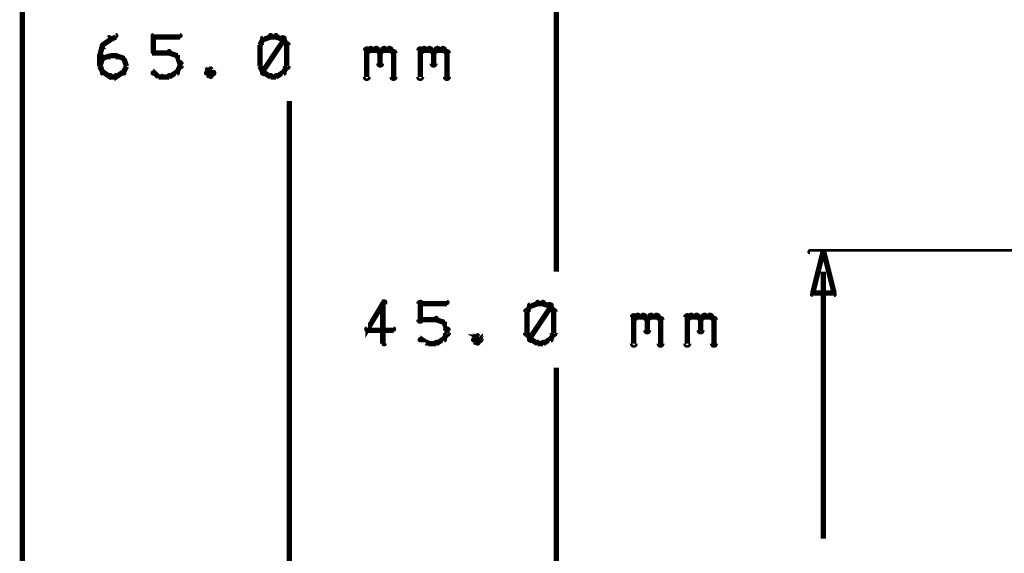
# Model space of a CAD drawing. Extents: x 35 to 575, y 26 to 553.
# Tile 14 of 125: x 55 to 92, y 189 to 209. Entities that reach past the tile are written whole.
import ezdxf

# ---------------------------------------------------------------- set-up
doc = ezdxf.new("R2010")
doc.units = 0
doc.layers.add('DIMENSIONS', color=3, linetype='CONTINUOUS')

msp = doc.modelspace()

# ---------------------------------------------------------------- linework, layer by layer
at = {"layer": 'DIMENSIONS', "color": 94}
for points in [[(55, 175.8, 0.1, 0.1, 1), (55, 175.8, 0, 0, 0), (55, 175.8, 0, 0, 0), (55, 175.8, 0.2, 0.2, 0), (55, 273.1, 0.2, 0.2, 0), (55, 273.1, 0, 0, 0), (55, 273.1, 0.1, 0.1, 0), (55, 273.1, 0.1, 0.1, 1), (55, 273.1, 0, 0, 0)], [(75, 219.2, 0.1, 0.1, 1), (75, 219.2, 0, 0, 0), (75, 219.2, 0, 0, 0), (75, 219.2, 0.2, 0.2, 0), (75, 199.2, 0.2, 0.2, 0), (75, 199.2, 0, 0, 0), (75, 199.2, 0.1, 0.1, 0), (75, 199.2, 0.1, 0.1, 1), (75, 199.2, 0, 0, 0)], [(58, 207.7, 0.1, 0.1, 1), (58.1, 207.6, 0, 0, 0), (58, 207.7, 0, 0, 0), (58, 207.7, 0.2, 0.2, 0), (58.3, 207.9, 0.2, 0.2, 0), (58.3, 207.9, 0, 0, 0), (58.3, 207.9, 0.1, 0.1, 0), (58.3, 207.9, 0.1, 0.1, 1), (58.2, 208, 0, 0, 0)], [(58.3, 208, 0.1, 0.1, 1), (58.3, 207.9, 0, 0, 0), (58.3, 207.9, 0, 0, 0), (58.3, 207.9, 0.2, 0.2, 0), (58.5, 208, 0.2, 0.2, 0), (58.5, 208, 0, 0, 0), (58.5, 208, 0.1, 0.1, 0), (58.5, 208, 0.1, 0.1, 1), (58.5, 208.1, 0, 0, 0)], [(59.9, 208.1, 0.1, 0.1, 1), (59.9, 208, 0, 0, 0), (59.9, 208, 0, 0, 0), (59.9, 208, 0.2, 0.2, 0), (60.9, 208, 0.2, 0.2, 0), (60.9, 208, 0, 0, 0), (60.9, 208, 0.1, 0.1, 0), (60.9, 208, 0.1, 0.1, 1), (60.9, 208.1, 0, 0, 0)], [(59.9, 207.4, 0.1, 0.1, 1), (60, 207.4, 0, 0, 0), (59.9, 207.4, 0, 0, 0), (59.9, 207.4, 0.2, 0.2, 0), (59.9, 208, 0.2, 0.2, 0), (59.9, 208, 0, 0, 0), (59.9, 208, 0.1, 0.1, 0), (60, 208, 0.1, 0.1, 1), (59.9, 208, 0, 0, 0)], [(64.1, 207.9, 0.1, 0.1, 1), (64, 207.9, 0, 0, 0), (64, 207.9, 0, 0, 0), (64, 207.9, 0.2, 0.2, 0), (63.9, 207.7, 0.2, 0.2, 0), (63.9, 207.7, 0, 0, 0), (63.9, 207.7, 0.1, 0.1, 0), (63.9, 207.7, 0.1, 0.1, 1), (63.9, 207.7, 0, 0, 0)], [(64.3, 208, 0.1, 0.1, 1), (64.3, 208.1, 0, 0, 0), (64.3, 208, 0, 0, 0), (64.3, 208, 0.2, 0.2, 0), (64, 207.9, 0.2, 0.2, 0), (64, 207.9, 0, 0, 0), (64, 207.9, 0.1, 0.1, 0), (64, 208, 0.1, 0.1, 1), (64, 207.9, 0, 0, 0)], [(64, 206.7, 0.1, 0.1, 1), (64.1, 206.6, 0, 0, 0), (64, 206.7, 0, 0, 0), (64, 206.7, 0.2, 0.2, 0), (64.8, 207.9, 0.2, 0.2, 0), (64.8, 207.9, 0, 0, 0), (64.8, 207.9, 0.1, 0.1, 0), (64.8, 207.9, 0.1, 0.1, 1), (64.7, 208, 0, 0, 0)], [(64.5, 208, 0.1, 0.1, 1), (64.5, 208.1, 0, 0, 0), (64.5, 208, 0, 0, 0), (64.5, 208, 0.2, 0.2, 0), (64.3, 208, 0.2, 0.2, 0), (64.3, 208, 0, 0, 0), (64.3, 208, 0.1, 0.1, 0), (64.3, 208.1, 0.1, 0.1, 1), (64.3, 208, 0, 0, 0)], [(64.8, 207.9, 0.1, 0.1, 1), (64.8, 208, 0, 0, 0), (64.8, 207.9, 0, 0, 0), (64.8, 207.9, 0.2, 0.2, 0), (64.5, 208, 0.2, 0.2, 0), (64.5, 208, 0, 0, 0), (64.5, 208, 0.1, 0.1, 0), (64.5, 208.1, 0.1, 0.1, 1), (64.5, 208, 0, 0, 0)], [(64.9, 207.7, 0.1, 0.1, 1), (64.9, 207.7, 0, 0, 0), (64.9, 207.7, 0, 0, 0), (64.9, 207.7, 0.2, 0.2, 0), (64.8, 207.9, 0.2, 0.2, 0), (64.8, 207.9, 0, 0, 0), (64.8, 207.9, 0.1, 0.1, 0), (64.8, 207.9, 0.1, 0.1, 1), (64.7, 207.9, 0, 0, 0)], [(57.9, 207.3, 0.1, 0.1, 1), (57.9, 207.3, 0, 0, 0), (57.9, 207.3, 0, 0, 0), (57.9, 207.3, 0.2, 0.2, 0), (58, 207.7, 0.2, 0.2, 0), (58, 207.7, 0, 0, 0), (58, 207.7, 0.1, 0.1, 0), (58.1, 207.7, 0.1, 0.1, 1), (58, 207.7, 0, 0, 0)], [(64, 207.7, 0.1, 0.1, 1), (63.9, 207.7, 0, 0, 0), (63.9, 207.7, 0, 0, 0), (63.9, 207.7, 0.2, 0.2, 0), (63.9, 206.9, 0.2, 0.2, 0), (63.9, 206.9, 0, 0, 0), (63.9, 206.9, 0.1, 0.1, 0), (63.9, 206.9, 0.1, 0.1, 1), (64, 206.9, 0, 0, 0)], [(64.8, 206.9, 0.1, 0.1, 1), (65, 206.9, 0, 0, 0), (64.9, 206.9, 0, 0, 0), (64.9, 206.9, 0.2, 0.2, 0), (64.9, 207.7, 0.2, 0.2, 0), (64.9, 207.7, 0, 0, 0), (64.9, 207.7, 0.1, 0.1, 0), (65, 207.7, 0.1, 0.1, 1), (64.8, 207.7, 0, 0, 0)], [(67.8, 206.5, 0.1, 0.1, 1), (68, 206.5, 0, 0, 0), (67.9, 206.5, 0, 0, 0), (67.9, 206.5, 0.2, 0.2, 0), (67.9, 207.5, 0.2, 0.2, 0), (67.9, 207.5, 0, 0, 0), (67.9, 207.5, 0.1, 0.1, 0), (68, 207.5, 0.1, 0.1, 1), (67.8, 207.5, 0, 0, 0)], [(67.9, 207.5, 0.1, 0.1, 1), (67.9, 207.4, 0, 0, 0), (67.9, 207.4, 0, 0, 0), (67.9, 207.4, 0.2, 0.2, 0), (68, 207.5, 0.2, 0.2, 0), (68, 207.5, 0, 0, 0), (68, 207.5, 0.1, 0.1, 0), (68.1, 207.5, 0.1, 0.1, 1), (68, 207.6, 0, 0, 0)], [(68, 207.6, 0.1, 0.1, 1), (68, 207.5, 0, 0, 0), (68, 207.5, 0, 0, 0), (68, 207.5, 0.2, 0.2, 0), (68.3, 207.5, 0.2, 0.2, 0), (68.3, 207.5, 0, 0, 0), (68.3, 207.5, 0.1, 0.1, 0), (68.3, 207.5, 0.1, 0.1, 1), (68.3, 207.6, 0, 0, 0)], [(68.3, 207.6, 0.1, 0.1, 1), (68.2, 207.5, 0, 0, 0), (68.3, 207.5, 0, 0, 0), (68.3, 207.5, 0.2, 0.2, 0), (68.4, 207.4, 0.2, 0.2, 0), (68.4, 207.4, 0, 0, 0), (68.4, 207.4, 0.1, 0.1, 0), (68.4, 207.4, 0.1, 0.1, 1), (68.4, 207.5, 0, 0, 0)], [(68.4, 207.5, 0.1, 0.1, 1), (68.4, 207.4, 0, 0, 0), (68.4, 207.4, 0, 0, 0), (68.4, 207.4, 0.2, 0.2, 0), (68.5, 207.5, 0.2, 0.2, 0), (68.5, 207.5, 0, 0, 0), (68.5, 207.5, 0.1, 0.1, 0), (68.6, 207.5, 0.1, 0.1, 1), (68.5, 207.6, 0, 0, 0)], [(68.5, 207.6, 0.1, 0.1, 1), (68.5, 207.5, 0, 0, 0), (68.5, 207.5, 0, 0, 0), (68.5, 207.5, 0.2, 0.2, 0), (68.8, 207.5, 0.2, 0.2, 0), (68.8, 207.5, 0, 0, 0), (68.8, 207.5, 0.1, 0.1, 0), (68.8, 207.5, 0.1, 0.1, 1), (68.8, 207.6, 0, 0, 0)], [(68.8, 207.6, 0.1, 0.1, 1), (68.7, 207.5, 0, 0, 0), (68.8, 207.5, 0, 0, 0), (68.8, 207.5, 0.2, 0.2, 0), (68.9, 207.4, 0.2, 0.2, 0), (68.9, 207.4, 0, 0, 0), (68.9, 207.4, 0.1, 0.1, 0), (68.9, 207.4, 0.1, 0.1, 1), (68.9, 207.5, 0, 0, 0)], [(69.8, 206.5, 0.1, 0.1, 1), (70, 206.5, 0, 0, 0), (69.9, 206.5, 0, 0, 0), (69.9, 206.5, 0.2, 0.2, 0), (69.9, 207.5, 0.2, 0.2, 0), (69.9, 207.5, 0, 0, 0), (69.9, 207.5, 0.1, 0.1, 0), (70, 207.5, 0.1, 0.1, 1), (69.8, 207.5, 0, 0, 0)], [(69.9, 207.5, 0.1, 0.1, 1), (69.9, 207.4, 0, 0, 0), (69.9, 207.4, 0, 0, 0), (69.9, 207.4, 0.2, 0.2, 0), (70, 207.5, 0.2, 0.2, 0), (70, 207.5, 0, 0, 0), (70, 207.5, 0.1, 0.1, 0), (70.1, 207.5, 0.1, 0.1, 1), (70, 207.6, 0, 0, 0)], [(70, 207.6, 0.1, 0.1, 1), (70, 207.5, 0, 0, 0), (70, 207.5, 0, 0, 0), (70, 207.5, 0.2, 0.2, 0), (70.3, 207.5, 0.2, 0.2, 0), (70.3, 207.5, 0, 0, 0), (70.3, 207.5, 0.1, 0.1, 0), (70.3, 207.5, 0.1, 0.1, 1), (70.3, 207.6, 0, 0, 0)], [(70.3, 207.6, 0.1, 0.1, 1), (70.2, 207.5, 0, 0, 0), (70.3, 207.5, 0, 0, 0), (70.3, 207.5, 0.2, 0.2, 0), (70.4, 207.4, 0.2, 0.2, 0), (70.4, 207.4, 0, 0, 0), (70.4, 207.4, 0.1, 0.1, 0), (70.4, 207.4, 0.1, 0.1, 1), (70.4, 207.5, 0, 0, 0)], [(70.4, 207.5, 0.1, 0.1, 1), (70.4, 207.4, 0, 0, 0), (70.4, 207.4, 0, 0, 0), (70.4, 207.4, 0.2, 0.2, 0), (70.5, 207.5, 0.2, 0.2, 0), (70.5, 207.5, 0, 0, 0), (70.5, 207.5, 0.1, 0.1, 0), (70.6, 207.5, 0.1, 0.1, 1), (70.5, 207.6, 0, 0, 0)], [(70.5, 207.6, 0.1, 0.1, 1), (70.5, 207.5, 0, 0, 0), (70.5, 207.5, 0, 0, 0), (70.5, 207.5, 0.2, 0.2, 0), (70.8, 207.5, 0.2, 0.2, 0), (70.8, 207.5, 0, 0, 0), (70.8, 207.5, 0.1, 0.1, 0), (70.8, 207.5, 0.1, 0.1, 1), (70.8, 207.6, 0, 0, 0)], [(70.8, 207.6, 0.1, 0.1, 1), (70.7, 207.5, 0, 0, 0), (70.8, 207.5, 0, 0, 0), (70.8, 207.5, 0.2, 0.2, 0), (70.9, 207.4, 0.2, 0.2, 0), (70.9, 207.4, 0, 0, 0), (70.9, 207.4, 0.1, 0.1, 0), (70.9, 207.4, 0.1, 0.1, 1), (70.9, 207.5, 0, 0, 0)], [(57.9, 206.9, 0.1, 0.1, 1), (58, 206.9, 0, 0, 0), (57.9, 206.9, 0, 0, 0), (57.9, 206.9, 0.2, 0.2, 0), (57.9, 207.3, 0.2, 0.2, 0), (57.9, 207.3, 0, 0, 0), (57.9, 207.3, 0.1, 0.1, 0), (58, 207.3, 0.1, 0.1, 1), (57.9, 207.3, 0, 0, 0)], [(57.9, 206.9, 0.1, 0.1, 1), (57.9, 206.9, 0, 0, 0), (57.9, 206.9, 0, 0, 0), (57.9, 206.9, 0.2, 0.2, 0), (58, 207.2, 0.2, 0.2, 0), (58, 207.2, 0, 0, 0), (58, 207.2, 0.1, 0.1, 0), (58.1, 207.2, 0.1, 0.1, 1), (58, 207.2, 0, 0, 0)], [(58, 207.2, 0.1, 0.1, 1), (58, 207.1, 0, 0, 0), (58, 207.2, 0, 0, 0), (58, 207.2, 0.2, 0.2, 0), (58.3, 207.3, 0.2, 0.2, 0), (58.3, 207.3, 0, 0, 0), (58.3, 207.3, 0.1, 0.1, 0), (58.3, 207.3, 0.1, 0.1, 1), (58.3, 207.3, 0, 0, 0)], [(58.3, 207.3, 0.1, 0.1, 1), (58.3, 207.2, 0, 0, 0), (58.3, 207.3, 0, 0, 0), (58.3, 207.3, 0.2, 0.2, 0), (58.5, 207.3, 0.2, 0.2, 0), (58.5, 207.3, 0, 0, 0), (58.5, 207.3, 0.1, 0.1, 0), (58.5, 207.2, 0.1, 0.1, 1), (58.5, 207.3, 0, 0, 0)], [(58.5, 207.3, 0.1, 0.1, 1), (58.5, 207.3, 0, 0, 0), (58.5, 207.3, 0, 0, 0), (58.5, 207.3, 0.2, 0.2, 0), (58.8, 207.2, 0.2, 0.2, 0), (58.8, 207.2, 0, 0, 0), (58.8, 207.2, 0.1, 0.1, 0), (58.8, 207.1, 0.1, 0.1, 1), (58.8, 207.2, 0, 0, 0)], [(58.8, 207.2, 0.1, 0.1, 1), (58.7, 207.2, 0, 0, 0), (58.8, 207.2, 0, 0, 0), (58.8, 207.2, 0.2, 0.2, 0), (58.9, 206.9, 0.2, 0.2, 0), (58.9, 206.9, 0, 0, 0), (58.9, 206.9, 0.1, 0.1, 0), (58.9, 206.9, 0.1, 0.1, 1), (58.9, 206.9, 0, 0, 0)], [(60.5, 207.4, 0.1, 0.1, 1), (60.5, 207.5, 0, 0, 0), (60.5, 207.4, 0, 0, 0), (60.5, 207.4, 0.2, 0.2, 0), (59.9, 207.4, 0.2, 0.2, 0), (59.9, 207.4, 0, 0, 0), (59.9, 207.4, 0.1, 0.1, 0), (59.9, 207.5, 0.1, 0.1, 1), (59.9, 207.4, 0, 0, 0)], [(60.8, 207.3, 0.1, 0.1, 1), (60.8, 207.3, 0, 0, 0), (60.8, 207.3, 0, 0, 0), (60.8, 207.3, 0.2, 0.2, 0), (60.5, 207.4, 0.2, 0.2, 0), (60.5, 207.4, 0, 0, 0), (60.5, 207.4, 0.1, 0.1, 0), (60.5, 207.5, 0.1, 0.1, 1), (60.5, 207.4, 0, 0, 0)], [(60.9, 207, 0.1, 0.1, 1), (60.9, 207.1, 0, 0, 0), (60.9, 207, 0, 0, 0), (60.9, 207, 0.2, 0.2, 0), (60.8, 207.3, 0.2, 0.2, 0), (60.8, 207.3, 0, 0, 0), (60.8, 207.3, 0.1, 0.1, 0), (60.8, 207.3, 0.1, 0.1, 1), (60.7, 207.3, 0, 0, 0)], [(68.5, 207.4, 0.1, 0.1, 1), (68.3, 207.4, 0, 0, 0), (68.4, 207.4, 0, 0, 0), (68.4, 207.4, 0.2, 0.2, 0), (68.4, 207, 0.2, 0.2, 0), (68.4, 207, 0, 0, 0), (68.4, 207, 0.1, 0.1, 0), (68.3, 207, 0.1, 0.1, 1), (68.5, 207, 0, 0, 0)], [(69, 207.4, 0.1, 0.1, 1), (68.8, 207.4, 0, 0, 0), (68.9, 207.4, 0, 0, 0), (68.9, 207.4, 0.2, 0.2, 0), (68.9, 206.5, 0.2, 0.2, 0), (68.9, 206.5, 0, 0, 0), (68.9, 206.5, 0.1, 0.1, 0), (68.8, 206.5, 0.1, 0.1, 1), (69, 206.5, 0, 0, 0)], [(70.5, 207.4, 0.1, 0.1, 1), (70.3, 207.4, 0, 0, 0), (70.4, 207.4, 0, 0, 0), (70.4, 207.4, 0.2, 0.2, 0), (70.4, 207, 0.2, 0.2, 0), (70.4, 207, 0, 0, 0), (70.4, 207, 0.1, 0.1, 0), (70.3, 207, 0.1, 0.1, 1), (70.5, 207, 0, 0, 0)], [(71, 207.4, 0.1, 0.1, 1), (70.8, 207.4, 0, 0, 0), (70.9, 207.4, 0, 0, 0), (70.9, 207.4, 0.2, 0.2, 0), (70.9, 206.5, 0.2, 0.2, 0), (70.9, 206.5, 0, 0, 0), (70.9, 206.5, 0.1, 0.1, 0), (70.8, 206.5, 0.1, 0.1, 1), (71, 206.5, 0, 0, 0)], [(58, 206.7, 0.1, 0.1, 1), (58.1, 206.7, 0, 0, 0), (58, 206.7, 0, 0, 0), (58, 206.7, 0.2, 0.2, 0), (57.9, 206.9, 0.2, 0.2, 0), (57.9, 206.9, 0, 0, 0), (57.9, 206.9, 0.1, 0.1, 0), (57.9, 206.9, 0.1, 0.1, 1), (57.9, 206.9, 0, 0, 0)], [(58.9, 206.9, 0.1, 0.1, 1), (58.9, 206.9, 0, 0, 0), (58.9, 206.9, 0, 0, 0), (58.9, 206.9, 0.2, 0.2, 0), (58.8, 206.7, 0.2, 0.2, 0), (58.8, 206.7, 0, 0, 0), (58.8, 206.7, 0.1, 0.1, 0), (58.7, 206.7, 0.1, 0.1, 1), (58.8, 206.7, 0, 0, 0)], [(60.7, 206.7, 0.1, 0.1, 1), (60.8, 206.7, 0, 0, 0), (60.8, 206.7, 0, 0, 0), (60.8, 206.7, 0.2, 0.2, 0), (60.9, 206.9, 0.2, 0.2, 0), (60.9, 206.9, 0, 0, 0), (60.9, 206.9, 0.1, 0.1, 0), (60.9, 206.9, 0.1, 0.1, 1), (60.9, 206.9, 0, 0, 0)], [(60.9, 206.9, 0.1, 0.1, 1), (61, 206.9, 0, 0, 0), (60.9, 206.9, 0, 0, 0), (60.9, 206.9, 0.2, 0.2, 0), (60.9, 207, 0.2, 0.2, 0), (60.9, 207, 0, 0, 0), (60.9, 207, 0.1, 0.1, 0), (61, 207, 0.1, 0.1, 1), (60.9, 207, 0, 0, 0)], [(62.1, 206.8, 0.1, 0.1, 1), (62, 206.8, 0, 0, 0), (62, 206.8, 0, 0, 0), (62, 206.8, 0.2, 0.2, 0), (61.9, 206.7, 0.2, 0.2, 0), (61.9, 206.7, 0, 0, 0), (61.9, 206.7, 0.1, 0.1, 0), (61.9, 206.7, 0.1, 0.1, 1), (61.9, 206.6, 0, 0, 0)], [(61.9, 206.7, 0.1, 0.1, 1), (61.9, 206.6, 0, 0, 0), (61.9, 206.7, 0, 0, 0), (61.9, 206.7, 0.2, 0.2, 0), (62, 206.5, 0.2, 0.2, 0), (62, 206.5, 0, 0, 0), (62, 206.5, 0.1, 0.1, 0), (62, 206.5, 0.1, 0.1, 1), (62.1, 206.6, 0, 0, 0)], [(62.1, 206.6, 0.1, 0.1, 1), (62.2, 206.7, 0, 0, 0), (62.1, 206.7, 0, 0, 0), (62.1, 206.7, 0.2, 0.2, 0), (62, 206.8, 0.2, 0.2, 0), (62, 206.8, 0, 0, 0), (62, 206.8, 0.1, 0.1, 0), (62.1, 206.8, 0.1, 0.1, 1), (62, 206.8, 0, 0, 0)], [(63.9, 206.9, 0.1, 0.1, 1), (63.9, 206.9, 0, 0, 0), (63.9, 206.9, 0, 0, 0), (63.9, 206.9, 0.2, 0.2, 0), (64, 206.7, 0.2, 0.2, 0), (64, 206.7, 0, 0, 0), (64, 206.7, 0.1, 0.1, 0), (64, 206.7, 0.1, 0.1, 1), (64.1, 206.7, 0, 0, 0)], [(64.7, 206.7, 0.1, 0.1, 1), (64.8, 206.7, 0, 0, 0), (64.8, 206.7, 0, 0, 0), (64.8, 206.7, 0.2, 0.2, 0), (64.9, 206.9, 0.2, 0.2, 0), (64.9, 206.9, 0, 0, 0), (64.9, 206.9, 0.1, 0.1, 0), (64.9, 206.9, 0.1, 0.1, 1), (64.9, 206.9, 0, 0, 0)], [(58.3, 206.5, 0.1, 0.1, 1), (58.3, 206.6, 0, 0, 0), (58.3, 206.5, 0, 0, 0), (58.3, 206.5, 0.2, 0.2, 0), (58, 206.7, 0.2, 0.2, 0), (58, 206.7, 0, 0, 0), (58, 206.7, 0.1, 0.1, 0), (58, 206.7, 0.1, 0.1, 1), (58, 206.6, 0, 0, 0)], [(58.5, 206.5, 0.1, 0.1, 1), (58.5, 206.6, 0, 0, 0), (58.5, 206.5, 0, 0, 0), (58.5, 206.5, 0.2, 0.2, 0), (58.3, 206.5, 0.2, 0.2, 0), (58.3, 206.5, 0, 0, 0), (58.3, 206.5, 0.1, 0.1, 0), (58.3, 206.6, 0.1, 0.1, 1), (58.3, 206.5, 0, 0, 0)], [(58.8, 206.6, 0.1, 0.1, 1), (58.8, 206.7, 0, 0, 0), (58.8, 206.7, 0, 0, 0), (58.8, 206.7, 0.2, 0.2, 0), (58.5, 206.5, 0.2, 0.2, 0), (58.5, 206.5, 0, 0, 0), (58.5, 206.5, 0.1, 0.1, 0), (58.5, 206.6, 0.1, 0.1, 1), (58.5, 206.5, 0, 0, 0)], [(59.9, 206.7, 0.1, 0.1, 1), (59.9, 206.6, 0, 0, 0), (59.9, 206.7, 0, 0, 0), (59.9, 206.7, 0.2, 0.2, 0), (60.1, 206.5, 0.2, 0.2, 0), (60.1, 206.5, 0, 0, 0), (60.1, 206.5, 0.1, 0.1, 0), (60.1, 206.5, 0.1, 0.1, 1), (60.2, 206.6, 0, 0, 0)], [(60.1, 206.6, 0.1, 0.1, 1), (60.1, 206.5, 0, 0, 0), (60.1, 206.5, 0, 0, 0), (60.1, 206.5, 0.2, 0.2, 0), (60.5, 206.5, 0.2, 0.2, 0), (60.5, 206.5, 0, 0, 0), (60.5, 206.5, 0.1, 0.1, 0), (60.5, 206.5, 0.1, 0.1, 1), (60.5, 206.6, 0, 0, 0)], [(60.5, 206.6, 0.1, 0.1, 1), (60.5, 206.5, 0, 0, 0), (60.5, 206.5, 0, 0, 0), (60.5, 206.5, 0.2, 0.2, 0), (60.8, 206.7, 0.2, 0.2, 0), (60.8, 206.7, 0, 0, 0), (60.8, 206.7, 0.1, 0.1, 0), (60.8, 206.6, 0.1, 0.1, 1), (60.8, 206.7, 0, 0, 0)], [(62, 206.6, 0.1, 0.1, 1), (62.1, 206.5, 0, 0, 0), (62, 206.5, 0, 0, 0), (62, 206.5, 0.2, 0.2, 0), (62.1, 206.7, 0.2, 0.2, 0), (62.1, 206.7, 0, 0, 0), (62.1, 206.7, 0.1, 0.1, 0), (62.2, 206.6, 0.1, 0.1, 1), (62.1, 206.7, 0, 0, 0)], [(64, 206.7, 0.1, 0.1, 1), (64, 206.6, 0, 0, 0), (64, 206.7, 0, 0, 0), (64, 206.7, 0.2, 0.2, 0), (64.3, 206.5, 0.2, 0.2, 0), (64.3, 206.5, 0, 0, 0), (64.3, 206.5, 0.1, 0.1, 0), (64.3, 206.5, 0.1, 0.1, 1), (64.3, 206.6, 0, 0, 0)], [(64.3, 206.6, 0.1, 0.1, 1), (64.3, 206.5, 0, 0, 0), (64.3, 206.5, 0, 0, 0), (64.3, 206.5, 0.2, 0.2, 0), (64.5, 206.5, 0.2, 0.2, 0), (64.5, 206.5, 0, 0, 0), (64.5, 206.5, 0.1, 0.1, 0), (64.5, 206.5, 0.1, 0.1, 1), (64.5, 206.6, 0, 0, 0)], [(64.5, 206.6, 0.1, 0.1, 1), (64.5, 206.5, 0, 0, 0), (64.5, 206.5, 0, 0, 0), (64.5, 206.5, 0.2, 0.2, 0), (64.8, 206.7, 0.2, 0.2, 0), (64.8, 206.7, 0, 0, 0), (64.8, 206.7, 0.1, 0.1, 0), (64.8, 206.6, 0.1, 0.1, 1), (64.8, 206.7, 0, 0, 0)], [(65, 175.8, 0.1, 0.1, 1), (65, 175.8, 0, 0, 0), (65, 175.8, 0, 0, 0), (65, 175.8, 0.2, 0.2, 0), (65, 205.6, 0.2, 0.2, 0), (65, 205.6, 0, 0, 0), (65, 205.6, 0.1, 0.1, 0), (65, 205.6, 0.1, 0.1, 1), (65, 205.6, 0, 0, 0)], [(181.5, 199.9, 0.1, 0.1, 1), (181.5, 200, 0, 0, 0), (181.5, 200, 0, 0, 0), (181.5, 200, 0.1, 0.1, 0), (84.5, 200, 0.1, 0.1, 0), (84.5, 200, 0, 0, 0), (84.5, 200, 0.1, 0.1, 0), (84.5, 200, 0.1, 0.1, 1), (84.5, 199.9, 0, 0, 0)], [(85, 199.2, 0.1, 0.1, 1), (85, 199.2, 0, 0, 0), (85, 199.2, 0, 0, 0), (85, 199.2, 0.2, 0.2, 0), (85, 189.2, 0.2, 0.2, 0), (85, 189.2, 0, 0, 0), (85, 189.2, 0.1, 0.1, 0), (85, 189.2, 0.1, 0.1, 1), (85, 189.2, 0, 0, 0)], [(68.6, 198, 0.1, 0.1, 1), (68.5, 198.1, 0, 0, 0), (68.5, 198, 0, 0, 0), (68.5, 198, 0.2, 0.2, 0), (67.9, 197, 0.2, 0.2, 0), (67.9, 197, 0, 0, 0), (67.9, 197, 0.1, 0.1, 0), (67.9, 197.1, 0.1, 0.1, 1), (67.9, 197, 0, 0, 0)], [(68.5, 196.5, 0.1, 0.1, 1), (68.6, 196.5, 0, 0, 0), (68.5, 196.5, 0, 0, 0), (68.5, 196.5, 0.2, 0.2, 0), (68.5, 198, 0.2, 0.2, 0), (68.5, 198, 0, 0, 0), (68.5, 198, 0.1, 0.1, 0), (68.6, 198, 0.1, 0.1, 1), (68.5, 198, 0, 0, 0)], [(69.8, 197.4, 0.1, 0.1, 1), (70, 197.4, 0, 0, 0), (69.9, 197.4, 0, 0, 0), (69.9, 197.4, 0.2, 0.2, 0), (69.9, 198, 0.2, 0.2, 0), (69.9, 198, 0, 0, 0), (69.9, 198, 0.1, 0.1, 0), (70, 198, 0.1, 0.1, 1), (69.8, 198, 0, 0, 0)], [(69.9, 198.1, 0.1, 0.1, 1), (69.9, 198, 0, 0, 0), (69.9, 198, 0, 0, 0), (69.9, 198, 0.2, 0.2, 0), (70.9, 198, 0.2, 0.2, 0), (70.9, 198, 0, 0, 0), (70.9, 198, 0.1, 0.1, 0), (70.9, 198, 0.1, 0.1, 1), (70.9, 198.1, 0, 0, 0)], [(74.1, 197.9, 0.1, 0.1, 1), (74, 197.9, 0, 0, 0), (74, 197.9, 0, 0, 0), (74, 197.9, 0.2, 0.2, 0), (73.9, 197.7, 0.2, 0.2, 0), (73.9, 197.7, 0, 0, 0), (73.9, 197.7, 0.1, 0.1, 0), (73.9, 197.7, 0.1, 0.1, 1), (73.9, 197.7, 0, 0, 0)], [(74.3, 198, 0.1, 0.1, 1), (74.3, 198.1, 0, 0, 0), (74.3, 198, 0, 0, 0), (74.3, 198, 0.2, 0.2, 0), (74, 197.9, 0.2, 0.2, 0), (74, 197.9, 0, 0, 0), (74, 197.9, 0.1, 0.1, 0), (74, 198, 0.1, 0.1, 1), (74, 197.9, 0, 0, 0)], [(74, 196.7, 0.1, 0.1, 1), (74.1, 196.6, 0, 0, 0), (74, 196.7, 0, 0, 0), (74, 196.7, 0.2, 0.2, 0), (74.8, 197.9, 0.2, 0.2, 0), (74.8, 197.9, 0, 0, 0), (74.8, 197.9, 0.1, 0.1, 0), (74.8, 197.9, 0.1, 0.1, 1), (74.7, 198, 0, 0, 0)], [(74.5, 198, 0.1, 0.1, 1), (74.5, 198.1, 0, 0, 0), (74.5, 198, 0, 0, 0), (74.5, 198, 0.2, 0.2, 0), (74.3, 198, 0.2, 0.2, 0), (74.3, 198, 0, 0, 0), (74.3, 198, 0.1, 0.1, 0), (74.3, 198.1, 0.1, 0.1, 1), (74.3, 198, 0, 0, 0)], [(74.8, 197.9, 0.1, 0.1, 1), (74.8, 198, 0, 0, 0), (74.8, 197.9, 0, 0, 0), (74.8, 197.9, 0.2, 0.2, 0), (74.5, 198, 0.2, 0.2, 0), (74.5, 198, 0, 0, 0), (74.5, 198, 0.1, 0.1, 0), (74.5, 198.1, 0.1, 0.1, 1), (74.5, 198, 0, 0, 0)], [(74.9, 197.7, 0.1, 0.1, 1), (74.9, 197.7, 0, 0, 0), (74.9, 197.7, 0, 0, 0), (74.9, 197.7, 0.2, 0.2, 0), (74.8, 197.9, 0.2, 0.2, 0), (74.8, 197.9, 0, 0, 0), (74.8, 197.9, 0.1, 0.1, 0), (74.8, 197.9, 0.1, 0.1, 1), (74.7, 197.9, 0, 0, 0)], [(74, 197.7, 0.1, 0.1, 1), (73.8, 197.7, 0, 0, 0), (73.9, 197.7, 0, 0, 0), (73.9, 197.7, 0.2, 0.2, 0), (73.9, 196.9, 0.2, 0.2, 0), (73.9, 196.9, 0, 0, 0), (73.9, 196.9, 0.1, 0.1, 0), (73.8, 196.9, 0.1, 0.1, 1), (74, 196.9, 0, 0, 0)], [(74.8, 196.9, 0.1, 0.1, 1), (75, 196.9, 0, 0, 0), (74.9, 196.9, 0, 0, 0), (74.9, 196.9, 0.2, 0.2, 0), (74.9, 197.7, 0.2, 0.2, 0), (74.9, 197.7, 0, 0, 0), (74.9, 197.7, 0.1, 0.1, 0), (75, 197.7, 0.1, 0.1, 1), (74.8, 197.7, 0, 0, 0)], [(77.8, 196.5, 0.1, 0.1, 1), (78, 196.5, 0, 0, 0), (77.9, 196.5, 0, 0, 0), (77.9, 196.5, 0.2, 0.2, 0), (77.9, 197.5, 0.2, 0.2, 0), (77.9, 197.5, 0, 0, 0), (77.9, 197.5, 0.1, 0.1, 0), (78, 197.5, 0.1, 0.1, 1), (77.8, 197.5, 0, 0, 0)], [(77.9, 197.5, 0.1, 0.1, 1), (77.9, 197.4, 0, 0, 0), (77.9, 197.4, 0, 0, 0), (77.9, 197.4, 0.2, 0.2, 0), (78, 197.5, 0.2, 0.2, 0), (78, 197.5, 0, 0, 0), (78, 197.5, 0.1, 0.1, 0), (78.1, 197.5, 0.1, 0.1, 1), (78, 197.6, 0, 0, 0)], [(78, 197.6, 0.1, 0.1, 1), (78, 197.5, 0, 0, 0), (78, 197.5, 0, 0, 0), (78, 197.5, 0.2, 0.2, 0), (78.3, 197.5, 0.2, 0.2, 0), (78.3, 197.5, 0, 0, 0), (78.3, 197.5, 0.1, 0.1, 0), (78.3, 197.5, 0.1, 0.1, 1), (78.3, 197.6, 0, 0, 0)], [(78.3, 197.6, 0.1, 0.1, 1), (78.2, 197.5, 0, 0, 0), (78.3, 197.5, 0, 0, 0), (78.3, 197.5, 0.2, 0.2, 0), (78.4, 197.4, 0.2, 0.2, 0), (78.4, 197.4, 0, 0, 0), (78.4, 197.4, 0.1, 0.1, 0), (78.4, 197.4, 0.1, 0.1, 1), (78.4, 197.5, 0, 0, 0)], [(78.4, 197.5, 0.1, 0.1, 1), (78.4, 197.4, 0, 0, 0), (78.4, 197.4, 0, 0, 0), (78.4, 197.4, 0.2, 0.2, 0), (78.5, 197.5, 0.2, 0.2, 0), (78.5, 197.5, 0, 0, 0), (78.5, 197.5, 0.1, 0.1, 0), (78.6, 197.5, 0.1, 0.1, 1), (78.5, 197.6, 0, 0, 0)], [(78.5, 197.6, 0.1, 0.1, 1), (78.5, 197.5, 0, 0, 0), (78.5, 197.5, 0, 0, 0), (78.5, 197.5, 0.2, 0.2, 0), (78.8, 197.5, 0.2, 0.2, 0), (78.8, 197.5, 0, 0, 0), (78.8, 197.5, 0.1, 0.1, 0), (78.8, 197.5, 0.1, 0.1, 1), (78.8, 197.6, 0, 0, 0)], [(78.8, 197.6, 0.1, 0.1, 1), (78.7, 197.5, 0, 0, 0), (78.8, 197.5, 0, 0, 0), (78.8, 197.5, 0.2, 0.2, 0), (78.9, 197.4, 0.2, 0.2, 0), (78.9, 197.4, 0, 0, 0), (78.9, 197.4, 0.1, 0.1, 0), (78.9, 197.4, 0.1, 0.1, 1), (78.9, 197.5, 0, 0, 0)], [(79.8, 196.5, 0.1, 0.1, 1), (80, 196.5, 0, 0, 0), (79.9, 196.5, 0, 0, 0), (79.9, 196.5, 0.2, 0.2, 0), (79.9, 197.5, 0.2, 0.2, 0), (79.9, 197.5, 0, 0, 0), (79.9, 197.5, 0.1, 0.1, 0), (80, 197.5, 0.1, 0.1, 1), (79.8, 197.5, 0, 0, 0)], [(79.9, 197.5, 0.1, 0.1, 1), (79.9, 197.4, 0, 0, 0), (79.9, 197.4, 0, 0, 0), (79.9, 197.4, 0.2, 0.2, 0), (80, 197.5, 0.2, 0.2, 0), (80, 197.5, 0, 0, 0), (80, 197.5, 0.1, 0.1, 0), (80.1, 197.5, 0.1, 0.1, 1), (80, 197.6, 0, 0, 0)], [(80, 197.6, 0.1, 0.1, 1), (80, 197.5, 0, 0, 0), (80, 197.5, 0, 0, 0), (80, 197.5, 0.2, 0.2, 0), (80.3, 197.5, 0.2, 0.2, 0), (80.3, 197.5, 0, 0, 0), (80.3, 197.5, 0.1, 0.1, 0), (80.3, 197.5, 0.1, 0.1, 1), (80.3, 197.6, 0, 0, 0)], [(80.3, 197.6, 0.1, 0.1, 1), (80.2, 197.5, 0, 0, 0), (80.3, 197.5, 0, 0, 0), (80.3, 197.5, 0.2, 0.2, 0), (80.4, 197.4, 0.2, 0.2, 0), (80.4, 197.4, 0, 0, 0), (80.4, 197.4, 0.1, 0.1, 0), (80.4, 197.4, 0.1, 0.1, 1), (80.4, 197.5, 0, 0, 0)], [(80.4, 197.5, 0.1, 0.1, 1), (80.4, 197.4, 0, 0, 0), (80.4, 197.4, 0, 0, 0), (80.4, 197.4, 0.2, 0.2, 0), (80.5, 197.5, 0.2, 0.2, 0), (80.5, 197.5, 0, 0, 0), (80.5, 197.5, 0.1, 0.1, 0), (80.6, 197.5, 0.1, 0.1, 1), (80.5, 197.6, 0, 0, 0)], [(80.5, 197.6, 0.1, 0.1, 1), (80.5, 197.5, 0, 0, 0), (80.5, 197.5, 0, 0, 0), (80.5, 197.5, 0.2, 0.2, 0), (80.8, 197.5, 0.2, 0.2, 0), (80.8, 197.5, 0, 0, 0), (80.8, 197.5, 0.1, 0.1, 0), (80.8, 197.5, 0.1, 0.1, 1), (80.8, 197.6, 0, 0, 0)], [(80.8, 197.6, 0.1, 0.1, 1), (80.7, 197.5, 0, 0, 0), (80.8, 197.5, 0, 0, 0), (80.8, 197.5, 0.2, 0.2, 0), (80.9, 197.4, 0.2, 0.2, 0), (80.9, 197.4, 0, 0, 0), (80.9, 197.4, 0.1, 0.1, 0), (80.9, 197.4, 0.1, 0.1, 1), (80.9, 197.5, 0, 0, 0)], [(70.5, 197.4, 0.1, 0.1, 1), (70.5, 197.5, 0, 0, 0), (70.5, 197.4, 0, 0, 0), (70.5, 197.4, 0.2, 0.2, 0), (69.9, 197.4, 0.2, 0.2, 0), (69.9, 197.4, 0, 0, 0), (69.9, 197.4, 0.1, 0.1, 0), (69.9, 197.5, 0.1, 0.1, 1), (69.9, 197.4, 0, 0, 0)], [(70.8, 197.3, 0.1, 0.1, 1), (70.8, 197.3, 0, 0, 0), (70.8, 197.3, 0, 0, 0), (70.8, 197.3, 0.2, 0.2, 0), (70.5, 197.4, 0.2, 0.2, 0), (70.5, 197.4, 0, 0, 0), (70.5, 197.4, 0.1, 0.1, 0), (70.5, 197.5, 0.1, 0.1, 1), (70.5, 197.4, 0, 0, 0)], [(70.9, 197, 0.1, 0.1, 1), (70.9, 197.1, 0, 0, 0), (70.9, 197, 0, 0, 0), (70.9, 197, 0.2, 0.2, 0), (70.8, 197.3, 0.2, 0.2, 0), (70.8, 197.3, 0, 0, 0), (70.8, 197.3, 0.1, 0.1, 0), (70.8, 197.3, 0.1, 0.1, 1), (70.7, 197.3, 0, 0, 0)], [(78.5, 197.4, 0.1, 0.1, 1), (78.3, 197.4, 0, 0, 0), (78.4, 197.4, 0, 0, 0), (78.4, 197.4, 0.2, 0.2, 0), (78.4, 197, 0.2, 0.2, 0), (78.4, 197, 0, 0, 0), (78.4, 197, 0.1, 0.1, 0), (78.3, 197, 0.1, 0.1, 1), (78.5, 197, 0, 0, 0)], [(79, 197.4, 0.1, 0.1, 1), (78.8, 197.4, 0, 0, 0), (78.9, 197.4, 0, 0, 0), (78.9, 197.4, 0.2, 0.2, 0), (78.9, 196.5, 0.2, 0.2, 0), (78.9, 196.5, 0, 0, 0), (78.9, 196.5, 0.1, 0.1, 0), (78.8, 196.5, 0.1, 0.1, 1), (79, 196.5, 0, 0, 0)], [(80.5, 197.4, 0.1, 0.1, 1), (80.3, 197.4, 0, 0, 0), (80.4, 197.4, 0, 0, 0), (80.4, 197.4, 0.2, 0.2, 0), (80.4, 197, 0.2, 0.2, 0), (80.4, 197, 0, 0, 0), (80.4, 197, 0.1, 0.1, 0), (80.3, 197, 0.1, 0.1, 1), (80.5, 197, 0, 0, 0)], [(81, 197.4, 0.1, 0.1, 1), (80.8, 197.4, 0, 0, 0), (80.9, 197.4, 0, 0, 0), (80.9, 197.4, 0.2, 0.2, 0), (80.9, 196.5, 0.2, 0.2, 0), (80.9, 196.5, 0, 0, 0), (80.9, 196.5, 0.1, 0.1, 0), (80.8, 196.5, 0.1, 0.1, 1), (81, 196.5, 0, 0, 0)], [(67.9, 197.1, 0.1, 0.1, 1), (67.9, 197, 0, 0, 0), (67.9, 197, 0, 0, 0), (67.9, 197, 0.2, 0.2, 0), (68.9, 197, 0.2, 0.2, 0), (68.9, 197, 0, 0, 0), (68.9, 197, 0.1, 0.1, 0), (68.9, 197, 0.1, 0.1, 1), (68.9, 197.1, 0, 0, 0)], [(70.7, 196.7, 0.1, 0.1, 1), (70.8, 196.7, 0, 0, 0), (70.8, 196.7, 0, 0, 0), (70.8, 196.7, 0.2, 0.2, 0), (70.9, 196.9, 0.2, 0.2, 0), (70.9, 196.9, 0, 0, 0), (70.9, 196.9, 0.1, 0.1, 0), (70.9, 196.9, 0.1, 0.1, 1), (70.9, 196.9, 0, 0, 0)], [(70.8, 196.9, 0.1, 0.1, 1), (71, 196.9, 0, 0, 0), (70.9, 196.9, 0, 0, 0), (70.9, 196.9, 0.2, 0.2, 0), (70.9, 197, 0.2, 0.2, 0), (70.9, 197, 0, 0, 0), (70.9, 197, 0.1, 0.1, 0), (71, 197, 0.1, 0.1, 1), (70.8, 197, 0, 0, 0)], [(72.1, 196.6, 0.1, 0.1, 1), (72.2, 196.7, 0, 0, 0), (72.2, 196.7, 0, 0, 0), (72.2, 196.7, 0.2, 0.2, 0), (72, 196.8, 0.2, 0.2, 0), (72, 196.8, 0, 0, 0), (72, 196.8, 0.1, 0.1, 0), (72.1, 196.8, 0.1, 0.1, 1), (72, 196.8, 0, 0, 0)], [(72.1, 196.8, 0.1, 0.1, 1), (72, 196.8, 0, 0, 0), (72, 196.8, 0, 0, 0), (72, 196.8, 0.2, 0.2, 0), (71.9, 196.7, 0.2, 0.2, 0), (71.9, 196.7, 0, 0, 0), (71.9, 196.7, 0.1, 0.1, 0), (71.9, 196.7, 0.1, 0.1, 1), (71.9, 196.6, 0, 0, 0)], [(71.9, 196.7, 0.1, 0.1, 1), (71.9, 196.6, 0, 0, 0), (71.9, 196.7, 0, 0, 0), (71.9, 196.7, 0.2, 0.2, 0), (72, 196.5, 0.2, 0.2, 0), (72, 196.5, 0, 0, 0), (72, 196.5, 0.1, 0.1, 0), (72, 196.5, 0.1, 0.1, 1), (72.1, 196.6, 0, 0, 0)], [(73.9, 196.9, 0.1, 0.1, 1), (73.9, 196.9, 0, 0, 0), (73.9, 196.9, 0, 0, 0), (73.9, 196.9, 0.2, 0.2, 0), (74, 196.7, 0.2, 0.2, 0), (74, 196.7, 0, 0, 0), (74, 196.7, 0.1, 0.1, 0), (74, 196.7, 0.1, 0.1, 1), (74.1, 196.7, 0, 0, 0)], [(74.7, 196.7, 0.1, 0.1, 1), (74.8, 196.7, 0, 0, 0), (74.8, 196.7, 0, 0, 0), (74.8, 196.7, 0.2, 0.2, 0), (74.9, 196.9, 0.2, 0.2, 0), (74.9, 196.9, 0, 0, 0), (74.9, 196.9, 0.1, 0.1, 0), (74.9, 196.9, 0.1, 0.1, 1), (74.9, 196.9, 0, 0, 0)], [(69.9, 196.7, 0.1, 0.1, 1), (69.9, 196.6, 0, 0, 0), (69.9, 196.7, 0, 0, 0), (69.9, 196.7, 0.2, 0.2, 0), (70.2, 196.5, 0.2, 0.2, 0), (70.2, 196.5, 0, 0, 0), (70.2, 196.5, 0.1, 0.1, 0), (70.1, 196.5, 0.1, 0.1, 1), (70.2, 196.6, 0, 0, 0)], [(70.2, 196.6, 0.1, 0.1, 1), (70.2, 196.5, 0, 0, 0), (70.2, 196.5, 0, 0, 0), (70.2, 196.5, 0.2, 0.2, 0), (70.5, 196.5, 0.2, 0.2, 0), (70.5, 196.5, 0, 0, 0), (70.5, 196.5, 0.1, 0.1, 0), (70.5, 196.5, 0.1, 0.1, 1), (70.5, 196.6, 0, 0, 0)], [(70.5, 196.6, 0.1, 0.1, 1), (70.5, 196.5, 0, 0, 0), (70.5, 196.5, 0, 0, 0), (70.5, 196.5, 0.2, 0.2, 0), (70.8, 196.7, 0.2, 0.2, 0), (70.8, 196.7, 0, 0, 0), (70.8, 196.7, 0.1, 0.1, 0), (70.8, 196.6, 0.1, 0.1, 1), (70.8, 196.7, 0, 0, 0)], [(72, 196.6, 0.1, 0.1, 1), (72.1, 196.5, 0, 0, 0), (72, 196.5, 0, 0, 0), (72, 196.5, 0.2, 0.2, 0), (72.2, 196.7, 0.2, 0.2, 0), (72.2, 196.7, 0, 0, 0), (72.2, 196.7, 0.1, 0.1, 0), (72.2, 196.6, 0.1, 0.1, 1), (72.1, 196.7, 0, 0, 0)], [(74, 196.7, 0.1, 0.1, 1), (74, 196.6, 0, 0, 0), (74, 196.7, 0, 0, 0), (74, 196.7, 0.2, 0.2, 0), (74.3, 196.5, 0.2, 0.2, 0), (74.3, 196.5, 0, 0, 0), (74.3, 196.5, 0.1, 0.1, 0), (74.3, 196.5, 0.1, 0.1, 1), (74.3, 196.6, 0, 0, 0)], [(74.3, 196.6, 0.1, 0.1, 1), (74.3, 196.5, 0, 0, 0), (74.3, 196.5, 0, 0, 0), (74.3, 196.5, 0.2, 0.2, 0), (74.5, 196.5, 0.2, 0.2, 0), (74.5, 196.5, 0, 0, 0), (74.5, 196.5, 0.1, 0.1, 0), (74.5, 196.5, 0.1, 0.1, 1), (74.5, 196.6, 0, 0, 0)], [(74.5, 196.6, 0.1, 0.1, 1), (74.5, 196.5, 0, 0, 0), (74.5, 196.5, 0, 0, 0), (74.5, 196.5, 0.2, 0.2, 0), (74.8, 196.7, 0.2, 0.2, 0), (74.8, 196.7, 0, 0, 0), (74.8, 196.7, 0.1, 0.1, 0), (74.8, 196.6, 0.1, 0.1, 1), (74.8, 196.7, 0, 0, 0)], [(75, 175.8, 0.1, 0.1, 1), (75, 175.8, 0, 0, 0), (75, 175.8, 0, 0, 0), (75, 175.8, 0.2, 0.2, 0), (75, 195.6, 0.2, 0.2, 0), (75, 195.6, 0, 0, 0), (75, 195.6, 0.1, 0.1, 0), (75, 195.6, 0.1, 0.1, 1), (75, 195.6, 0, 0, 0)]]:
    msp.add_lwpolyline(points, format="xyseb", dxfattribs=at)
msp.add_lwpolyline([(85, 200, 0.1, 0.1, 1), (85, 200, 0, 0, 0), (85, 200, 0, 0, 0), (85, 200, 0.2, 0.2, 0), (85.4, 198.4, 0, 0, 0), (85.4, 198.4, 0.1, 0.1, 0), (85.4, 198.4, 0.1, 0.1, 1), (85.4, 198.4, 0, 0, 0), (85.4, 198.3, 0.1, 0.1, 1), (85.4, 198.4, 0, 0, 0), (85.4, 198.4, 0, 0, 0), (85.4, 198.4, 0.2, 0.2, 0), (84.6, 198.4, 0, 0, 0), (84.6, 198.4, 0.1, 0.1, 0), (84.6, 198.4, 0.1, 0.1, 1), (84.6, 198.3, 0, 0, 0), (84.6, 198.4, 0.1, 0.1, 1), (84.6, 198.4, 0, 0, 0), (84.6, 198.4, 0, 0, 0), (84.6, 198.4, 0.2, 0.2, 0), (85, 200, 0.2, 0.2, 0), (85, 200, 0, 0, 0), (85, 200, 0.1, 0.1, 0), (85, 200, 0.1, 0.1, 1), (85, 200, 0, 0, 0)], format="xyseb", close=True, dxfattribs=at)

doc.saveas('drawing.dxf')
